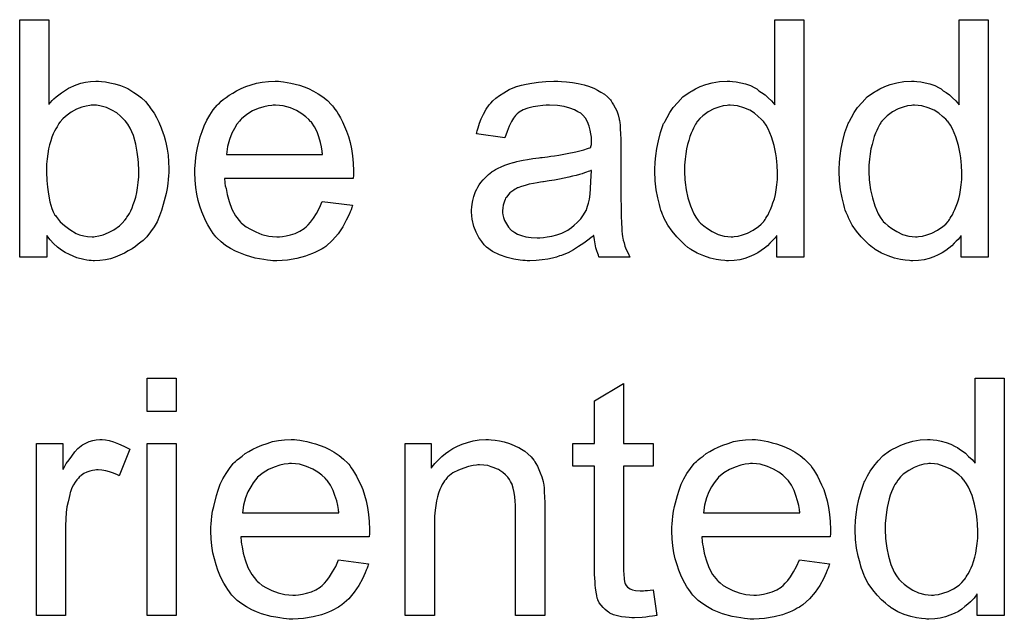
# Model space of a CAD drawing. Extents: x -1.6 to 9, y -2.8 to 5.2.
# Tile 81 of 197: x 6.223 to 6.556, y -0.58 to -0.377. Entities that reach past the tile are written whole.
import ezdxf

# ---------------------------------------------------------------- set-up
doc = ezdxf.new("R2010")
doc.units = 0
doc.layers.add('dfn6-15-57-c_document', color=1, linetype='CONTINUOUS')

msp = doc.modelspace()

# ---------------------------------------------------------------- linework, layer by layer
at = {"layer": 'dfn6-15-57-c_document', "color": 1}
for points in [[(6.233155, -0.406054), (6.233271, -0.405938), (6.233387, -0.405707), (6.233734, -0.40536), (6.234312, -0.404781), (6.234891, -0.404202), (6.235585, -0.403508), (6.236511, -0.402814), (6.237436, -0.40212), (6.23975, -0.400616), (6.242411, -0.399459), (6.243915, -0.39888), (6.245535, -0.398533), (6.247271, -0.398302), (6.249006, -0.398186), (6.249932, -0.398186), (6.250973, -0.398302), (6.252246, -0.398418), (6.25375, -0.398765), (6.255485, -0.399112), (6.257337, -0.39969), (6.259072, -0.400384), (6.259303, -0.4005), (6.259882, -0.400731), (6.260808, -0.40131), (6.261849, -0.402004), (6.263122, -0.402814), (6.264394, -0.403855), (6.265783, -0.405128), (6.26694, -0.406517), (6.267055, -0.406632), (6.267403, -0.407211), (6.267981, -0.408021), (6.268675, -0.409062), (6.269485, -0.41045), (6.270295, -0.41207), (6.271105, -0.413921), (6.271799, -0.415888), (6.271799, -0.416004), (6.271915, -0.41612), (6.27203, -0.416467), (6.272146, -0.416814), (6.272378, -0.417971), (6.272725, -0.419475), (6.273072, -0.42121), (6.273419, -0.423177), (6.273535, -0.425376), (6.27365, -0.42769), (6.27365, -0.427805), (6.27365, -0.428384), (6.27365, -0.429078), (6.273535, -0.430119), (6.273419, -0.431392), (6.273303, -0.43278), (6.273072, -0.4344), (6.272725, -0.436136), (6.271799, -0.439838), (6.271221, -0.441805), (6.270526, -0.443656), (6.269717, -0.445623), (6.268675, -0.447359), (6.267518, -0.449094), (6.266245, -0.450714), (6.26613, -0.45083), (6.265898, -0.451061), (6.265551, -0.451408), (6.264973, -0.451987), (6.264163, -0.452565), (6.263353, -0.453259), (6.262427, -0.453954), (6.26127, -0.454763), (6.259998, -0.455458), (6.258725, -0.456267), (6.255601, -0.45754), (6.253981, -0.458119), (6.252246, -0.458466), (6.250395, -0.458697), (6.248543, -0.458813), (6.248081, -0.458813), (6.247502, -0.458697), (6.246808, -0.458697), (6.245998, -0.458582), (6.244957, -0.45835), (6.242643, -0.457772), (6.24137, -0.457309), (6.240097, -0.45673), (6.238709, -0.456036), (6.237436, -0.455226), (6.236048, -0.454185), (6.234775, -0.453028), (6.233618, -0.451755), (6.232461, -0.450251), (6.232461, -0.45754), (6.223321, -0.45754), (6.223321, -0.377476), (6.233155, -0.377476), (6.233155, -0.406054)], [(6.488042, -0.45754), (6.478902, -0.45754), (6.478902, -0.450251), (6.478786, -0.450367), (6.478671, -0.450598), (6.478324, -0.451061), (6.477861, -0.451639), (6.477282, -0.452218), (6.476588, -0.452912), (6.475778, -0.453722), (6.474737, -0.454532), (6.473696, -0.455342), (6.472539, -0.456152), (6.47115, -0.456846), (6.469646, -0.457425), (6.468142, -0.458003), (6.466407, -0.458466), (6.464555, -0.458697), (6.462588, -0.458813), (6.461894, -0.458813), (6.461431, -0.458697), (6.460043, -0.458582), (6.458423, -0.45835), (6.456456, -0.457887), (6.454258, -0.457193), (6.45206, -0.456267), (6.449861, -0.454995), (6.449746, -0.454995), (6.44963, -0.454763), (6.448936, -0.454301), (6.447895, -0.453375), (6.446622, -0.452218), (6.445118, -0.450714), (6.443614, -0.448863), (6.442109, -0.44678), (6.440837, -0.44435), (6.440837, -0.444235), (6.440721, -0.444003), (6.440605, -0.443656), (6.440374, -0.443193), (6.440143, -0.442499), (6.439796, -0.441689), (6.439564, -0.440879), (6.439333, -0.439838), (6.438754, -0.437524), (6.438176, -0.434863), (6.437829, -0.431855), (6.437713, -0.428615), (6.437713, -0.4285), (6.437713, -0.428268), (6.437713, -0.427805), (6.437713, -0.427111), (6.437829, -0.426417), (6.437829, -0.425491), (6.43806, -0.423409), (6.438407, -0.420979), (6.438986, -0.418318), (6.43968, -0.415541), (6.440605, -0.41288), (6.440605, -0.412764), (6.440721, -0.412533), (6.440953, -0.412186), (6.441184, -0.411723), (6.441878, -0.41045), (6.442804, -0.40883), (6.443961, -0.407095), (6.445465, -0.40536), (6.4472, -0.403508), (6.449283, -0.402004), (6.449399, -0.402004), (6.449514, -0.401889), (6.449861, -0.401657), (6.450324, -0.401426), (6.451481, -0.400847), (6.453101, -0.400037), (6.454952, -0.399343), (6.45715, -0.398765), (6.45958, -0.398302), (6.462126, -0.398186), (6.463051, -0.398186), (6.463977, -0.398302), (6.465249, -0.398418), (6.466754, -0.398765), (6.468373, -0.399112), (6.469993, -0.39969), (6.471497, -0.4005), (6.471729, -0.400616), (6.472191, -0.400847), (6.472886, -0.401426), (6.473811, -0.402004), (6.474968, -0.402814), (6.47601, -0.403855), (6.477167, -0.404897), (6.478208, -0.406169), (6.478208, -0.377476), (6.488042, -0.377476), (6.488042, -0.45754)], [(6.550289, -0.45754), (6.541149, -0.45754), (6.541149, -0.450251), (6.541033, -0.450367), (6.540917, -0.450598), (6.54057, -0.451061), (6.540107, -0.451639), (6.539529, -0.452218), (6.538835, -0.452912), (6.538025, -0.453722), (6.536984, -0.454532), (6.535942, -0.455342), (6.534785, -0.456152), (6.533397, -0.456846), (6.531893, -0.457425), (6.530389, -0.458003), (6.528653, -0.458466), (6.526802, -0.458697), (6.524835, -0.458813), (6.524141, -0.458813), (6.523678, -0.458697), (6.52229, -0.458582), (6.52067, -0.45835), (6.518703, -0.457887), (6.516505, -0.457193), (6.514306, -0.456267), (6.512108, -0.454995), (6.511992, -0.454995), (6.511877, -0.454763), (6.511182, -0.454301), (6.510141, -0.453375), (6.508868, -0.452218), (6.507364, -0.450714), (6.50586, -0.448863), (6.504356, -0.44678), (6.503083, -0.44435), (6.503083, -0.444235), (6.502968, -0.444003), (6.502852, -0.443656), (6.502621, -0.443193), (6.502389, -0.442499), (6.502042, -0.441689), (6.501811, -0.440879), (6.501579, -0.439838), (6.501001, -0.437524), (6.500422, -0.434863), (6.500075, -0.431855), (6.499959, -0.428615), (6.499959, -0.4285), (6.499959, -0.428268), (6.499959, -0.427805), (6.499959, -0.427111), (6.500075, -0.426417), (6.500075, -0.425491), (6.500307, -0.423409), (6.500654, -0.420979), (6.501232, -0.418318), (6.501926, -0.415541), (6.502852, -0.41288), (6.502852, -0.412764), (6.502968, -0.412533), (6.503199, -0.412186), (6.503431, -0.411723), (6.504125, -0.41045), (6.50505, -0.40883), (6.506207, -0.407095), (6.507711, -0.40536), (6.509447, -0.403508), (6.511529, -0.402004), (6.511645, -0.402004), (6.511761, -0.401889), (6.512108, -0.401657), (6.512571, -0.401426), (6.513728, -0.400847), (6.515348, -0.400037), (6.517199, -0.399343), (6.519397, -0.398765), (6.521827, -0.398302), (6.524372, -0.398186), (6.525298, -0.398186), (6.526223, -0.398302), (6.527496, -0.398418), (6.529, -0.398765), (6.53062, -0.399112), (6.53224, -0.39969), (6.533744, -0.4005), (6.533975, -0.400616), (6.534438, -0.400847), (6.535132, -0.401426), (6.536058, -0.402004), (6.537215, -0.402814), (6.538256, -0.403855), (6.539413, -0.404897), (6.540454, -0.406169), (6.540454, -0.377476), (6.550289, -0.377476), (6.550289, -0.45754)], [(6.311484, -0.398302), (6.31241, -0.398418), (6.313567, -0.398649), (6.31484, -0.39888), (6.316344, -0.399227), (6.317732, -0.399575), (6.319352, -0.400153), (6.320856, -0.400731), (6.322476, -0.401541), (6.324096, -0.402467), (6.325715, -0.403508), (6.327219, -0.404781), (6.328608, -0.406169), (6.328724, -0.406285), (6.328955, -0.406517), (6.329302, -0.406979), (6.329765, -0.407673), (6.330343, -0.408483), (6.330922, -0.409409), (6.331616, -0.410566), (6.33231, -0.411954), (6.333004, -0.413459), (6.333699, -0.415078), (6.334277, -0.41693), (6.334856, -0.418896), (6.335318, -0.421095), (6.335666, -0.423409), (6.335897, -0.425838), (6.336013, -0.4285), (6.336013, -0.428615), (6.336013, -0.429078), (6.336013, -0.429888), (6.335897, -0.431045), (6.292509, -0.431045), (6.292509, -0.431161), (6.292509, -0.431508), (6.292625, -0.431971), (6.292625, -0.432665), (6.292741, -0.433475), (6.292972, -0.4344), (6.293319, -0.436483), (6.294014, -0.438797), (6.294939, -0.441342), (6.296212, -0.443656), (6.297832, -0.445739), (6.297947, -0.445739), (6.298063, -0.44597), (6.298757, -0.446549), (6.299798, -0.447359), (6.301187, -0.448168), (6.303038, -0.449094), (6.305121, -0.449904), (6.307435, -0.450483), (6.308707, -0.450598), (6.310096, -0.450714), (6.311021, -0.450714), (6.312063, -0.450598), (6.313335, -0.450367), (6.314724, -0.45002), (6.316344, -0.449557), (6.317848, -0.448863), (6.319352, -0.447937), (6.319467, -0.447821), (6.320046, -0.447359), (6.32074, -0.446664), (6.32155, -0.445739), (6.322476, -0.444466), (6.323517, -0.442846), (6.324558, -0.440995), (6.325484, -0.438797), (6.335666, -0.44007), (6.335666, -0.440185), (6.33555, -0.440417), (6.335434, -0.440879), (6.335203, -0.441574), (6.334856, -0.442268), (6.334508, -0.443193), (6.333583, -0.44516), (6.332426, -0.447359), (6.330806, -0.449673), (6.328955, -0.451871), (6.326641, -0.453954), (6.326525, -0.453954), (6.326294, -0.454185), (6.325947, -0.454416), (6.325484, -0.454763), (6.32479, -0.455111), (6.324096, -0.455458), (6.32317, -0.45592), (6.322129, -0.456383), (6.320972, -0.456846), (6.319815, -0.457309), (6.316922, -0.458003), (6.313682, -0.458582), (6.310096, -0.458813), (6.308823, -0.458813), (6.308013, -0.458697), (6.306972, -0.458582), (6.305699, -0.45835), (6.304311, -0.458119), (6.302807, -0.457887), (6.299567, -0.456962), (6.297832, -0.456267), (6.296212, -0.455573), (6.294476, -0.454648), (6.292856, -0.453606), (6.291352, -0.452449), (6.289848, -0.451061), (6.289733, -0.450945), (6.289501, -0.450714), (6.289154, -0.450251), (6.288691, -0.449557), (6.288113, -0.448747), (6.287534, -0.447821), (6.28684, -0.446664), (6.286146, -0.445392), (6.285452, -0.443888), (6.284757, -0.442268), (6.284179, -0.440417), (6.2836, -0.43845), (6.283138, -0.436367), (6.282791, -0.434053), (6.282559, -0.431623), (6.282444, -0.429078), (6.282444, -0.428962), (6.282444, -0.428384), (6.282444, -0.42769), (6.282559, -0.426648), (6.282675, -0.425376), (6.282791, -0.423987), (6.283022, -0.422367), (6.283369, -0.420748), (6.284295, -0.417045), (6.284873, -0.415194), (6.285567, -0.413227), (6.286493, -0.411376), (6.287534, -0.40964), (6.288691, -0.407905), (6.289964, -0.406285), (6.29008, -0.406169), (6.290311, -0.405938), (6.290774, -0.405591), (6.291352, -0.405012), (6.292047, -0.404434), (6.292972, -0.40374), (6.294014, -0.40293), (6.295286, -0.402236), (6.296559, -0.401426), (6.298063, -0.400731), (6.299683, -0.400037), (6.301418, -0.399459), (6.30327, -0.39888), (6.305236, -0.398533), (6.307319, -0.398302), (6.309517, -0.398186), (6.310674, -0.398186), (6.311484, -0.398302)], [(6.406243, -0.398302), (6.407978, -0.398418), (6.409945, -0.398649), (6.411912, -0.398996), (6.413879, -0.399459), (6.41573, -0.400037), (6.415961, -0.400153), (6.41654, -0.400384), (6.41735, -0.400731), (6.418391, -0.401194), (6.419548, -0.401889), (6.420705, -0.402583), (6.421746, -0.403508), (6.422672, -0.404434), (6.422788, -0.40455), (6.423019, -0.404897), (6.423366, -0.405475), (6.423829, -0.406169), (6.424407, -0.407211), (6.42487, -0.408252), (6.425333, -0.409525), (6.42568, -0.411029), (6.42568, -0.411144), (6.425796, -0.411492), (6.425912, -0.412186), (6.426027, -0.413111), (6.426027, -0.414384), (6.426143, -0.415888), (6.426259, -0.417855), (6.426259, -0.420053), (6.426259, -0.433243), (6.426259, -0.433359), (6.426259, -0.433822), (6.426259, -0.434516), (6.426259, -0.435442), (6.426259, -0.436483), (6.426259, -0.437755), (6.426374, -0.440532), (6.426374, -0.443425), (6.42649, -0.446317), (6.426606, -0.44759), (6.426606, -0.448747), (6.426721, -0.449788), (6.426837, -0.450598), (6.426837, -0.450714), (6.426953, -0.451177), (6.427069, -0.451871), (6.427416, -0.452796), (6.427647, -0.453838), (6.42811, -0.454995), (6.428688, -0.456267), (6.429267, -0.45754), (6.41897, -0.45754), (6.418854, -0.457425), (6.418738, -0.456962), (6.418507, -0.456383), (6.41816, -0.455458), (6.417812, -0.454416), (6.417581, -0.453144), (6.41735, -0.451755), (6.417118, -0.450251), (6.417003, -0.450251), (6.416887, -0.450483), (6.416193, -0.451061), (6.415151, -0.451871), (6.413763, -0.452912), (6.412028, -0.453954), (6.410292, -0.455111), (6.408441, -0.456152), (6.406474, -0.456962), (6.406243, -0.457077), (6.405548, -0.457193), (6.404507, -0.45754), (6.403234, -0.457887), (6.401614, -0.458234), (6.399763, -0.458466), (6.397681, -0.458697), (6.395598, -0.458813), (6.394672, -0.458813), (6.393978, -0.458697), (6.393168, -0.458697), (6.392243, -0.458582), (6.39016, -0.458234), (6.387846, -0.457656), (6.385301, -0.456846), (6.382987, -0.455689), (6.380904, -0.454185), (6.380673, -0.453954), (6.380094, -0.453375), (6.379284, -0.452334), (6.378359, -0.450945), (6.377433, -0.44921), (6.376623, -0.447243), (6.376045, -0.444813), (6.375929, -0.443656), (6.375813, -0.442268), (6.375813, -0.442036), (6.375813, -0.441574), (6.375929, -0.440764), (6.376045, -0.439722), (6.376276, -0.43845), (6.376623, -0.437177), (6.377086, -0.435789), (6.377665, -0.434516), (6.37778, -0.4344), (6.378012, -0.433937), (6.378475, -0.433243), (6.379053, -0.432433), (6.379747, -0.431508), (6.380673, -0.430582), (6.381598, -0.429656), (6.382755, -0.428847), (6.382871, -0.428731), (6.383334, -0.4285), (6.383912, -0.428037), (6.384838, -0.427574), (6.385879, -0.427111), (6.387152, -0.426533), (6.388425, -0.42607), (6.389929, -0.425607), (6.390044, -0.425607), (6.390507, -0.425491), (6.391202, -0.42526), (6.392127, -0.425144), (6.393284, -0.424913), (6.394788, -0.424681), (6.396524, -0.424334), (6.398606, -0.424103), (6.398722, -0.424103), (6.399185, -0.423987), (6.399763, -0.423987), (6.400573, -0.423872), (6.401499, -0.423756), (6.402656, -0.423524), (6.403928, -0.423409), (6.405317, -0.423177), (6.408094, -0.422599), (6.411102, -0.42202), (6.413763, -0.421326), (6.415036, -0.420979), (6.416193, -0.420632), (6.416193, -0.420516), (6.416193, -0.420285), (6.416308, -0.419591), (6.416308, -0.418781), (6.416308, -0.418318), (6.416308, -0.418087), (6.416308, -0.417971), (6.416308, -0.417855), (6.416308, -0.417161), (6.416193, -0.416004), (6.415961, -0.414731), (6.415614, -0.413343), (6.415036, -0.411954), (6.414342, -0.410682), (6.413416, -0.40964), (6.4133, -0.409525), (6.412722, -0.409062), (6.411796, -0.408599), (6.410639, -0.407905), (6.409019, -0.407326), (6.407168, -0.406748), (6.404854, -0.406401), (6.402193, -0.406285), (6.401036, -0.406285), (6.399879, -0.406401), (6.398259, -0.406632), (6.396639, -0.406864), (6.394904, -0.407326), (6.393284, -0.407905), (6.391896, -0.408715), (6.39178, -0.40883), (6.391317, -0.409178), (6.390739, -0.409756), (6.390044, -0.410682), (6.38935, -0.411839), (6.38854, -0.413343), (6.387846, -0.415194), (6.387152, -0.417277), (6.377549, -0.416004), (6.377549, -0.415888), (6.377665, -0.415772), (6.377665, -0.415425), (6.37778, -0.414963), (6.378127, -0.413921), (6.37859, -0.412417), (6.379169, -0.410913), (6.379863, -0.409293), (6.380788, -0.407673), (6.38183, -0.406169), (6.381945, -0.406054), (6.382408, -0.405591), (6.383102, -0.404897), (6.384028, -0.403971), (6.385301, -0.403046), (6.386805, -0.40212), (6.38854, -0.401079), (6.390507, -0.400269), (6.390623, -0.400269), (6.390739, -0.400153), (6.391086, -0.400037), (6.391549, -0.399922), (6.392706, -0.399575), (6.394325, -0.399227), (6.396177, -0.39888), (6.398491, -0.398533), (6.40092, -0.398302), (6.403697, -0.398186), (6.40497, -0.398186), (6.406243, -0.398302)], [(6.249238, -0.406285), (6.247502, -0.406285), (6.247039, -0.406401), (6.245767, -0.406632), (6.244262, -0.406979), (6.242527, -0.407673), (6.240676, -0.408715), (6.23975, -0.409293), (6.238825, -0.410103), (6.237899, -0.410913), (6.236973, -0.411954), (6.236973, -0.41207), (6.236742, -0.412186), (6.236511, -0.412533), (6.236279, -0.412996), (6.235932, -0.413574), (6.235469, -0.414268), (6.235122, -0.415078), (6.234659, -0.416004), (6.234197, -0.417161), (6.23385, -0.418318), (6.233387, -0.419706), (6.23304, -0.421095), (6.232808, -0.422714), (6.232577, -0.42445), (6.232345, -0.426185), (6.232345, -0.428152), (6.232345, -0.428268), (6.232345, -0.428615), (6.232345, -0.429194), (6.232345, -0.429888), (6.232461, -0.430698), (6.232461, -0.431739), (6.232693, -0.433937), (6.23304, -0.436367), (6.233502, -0.438913), (6.234197, -0.441226), (6.234659, -0.442268), (6.235122, -0.443193), (6.235122, -0.443309), (6.235354, -0.443541), (6.235585, -0.443888), (6.235932, -0.44435), (6.236973, -0.445623), (6.238477, -0.446896), (6.240213, -0.448284), (6.242411, -0.449557), (6.243568, -0.45002), (6.244957, -0.450367), (6.246229, -0.450598), (6.247734, -0.450714), (6.248312, -0.450714), (6.248775, -0.450598), (6.250047, -0.450367), (6.251552, -0.45002), (6.253287, -0.449325), (6.255138, -0.4484), (6.256989, -0.447012), (6.257915, -0.446086), (6.258841, -0.44516), (6.258841, -0.445045), (6.259072, -0.444929), (6.259303, -0.444582), (6.259535, -0.444119), (6.259998, -0.443541), (6.260345, -0.442846), (6.260808, -0.441921), (6.26127, -0.440995), (6.261618, -0.439838), (6.26208, -0.438681), (6.262543, -0.437293), (6.26289, -0.435789), (6.263122, -0.434169), (6.263353, -0.432433), (6.263584, -0.430466), (6.263584, -0.4285), (6.263584, -0.428384), (6.263584, -0.428037), (6.263584, -0.427458), (6.263469, -0.426648), (6.263469, -0.425723), (6.263353, -0.424566), (6.263006, -0.422136), (6.262543, -0.419475), (6.261733, -0.416582), (6.260576, -0.414037), (6.259882, -0.412764), (6.259072, -0.411723), (6.259072, -0.411607), (6.258841, -0.411492), (6.258262, -0.410913), (6.257337, -0.409988), (6.256064, -0.408946), (6.254444, -0.408021), (6.252593, -0.407095), (6.250395, -0.406517), (6.249238, -0.406285)], [(6.309633, -0.406285), (6.308939, -0.406285), (6.308476, -0.406401), (6.307203, -0.406517), (6.305699, -0.406864), (6.303848, -0.407442), (6.301881, -0.408252), (6.30003, -0.409409), (6.298179, -0.410913), (6.297947, -0.411144), (6.297484, -0.411723), (6.296675, -0.412764), (6.295865, -0.414153), (6.294939, -0.415772), (6.294129, -0.417855), (6.293435, -0.420285), (6.293088, -0.422946), (6.3256, -0.422946), (6.3256, -0.42283), (6.3256, -0.422599), (6.325484, -0.422252), (6.325484, -0.421789), (6.325252, -0.420401), (6.324905, -0.418896), (6.324327, -0.417045), (6.323748, -0.41531), (6.322823, -0.413574), (6.321782, -0.41207), (6.321782, -0.411954), (6.32155, -0.411839), (6.320972, -0.411144), (6.31993, -0.410219), (6.318542, -0.409178), (6.316806, -0.408136), (6.314724, -0.407211), (6.312294, -0.406517), (6.311021, -0.406401), (6.309633, -0.406285)], [(6.463167, -0.406285), (6.462588, -0.406285), (6.462126, -0.406401), (6.460853, -0.406517), (6.459349, -0.406979), (6.457613, -0.407558), (6.455762, -0.408599), (6.453911, -0.409872), (6.452985, -0.410797), (6.452175, -0.411723), (6.452175, -0.411839), (6.451944, -0.411954), (6.451828, -0.412301), (6.451481, -0.412764), (6.451134, -0.413343), (6.450787, -0.414037), (6.45044, -0.414847), (6.449977, -0.415772), (6.449514, -0.41693), (6.449167, -0.418202), (6.44882, -0.419591), (6.448473, -0.421095), (6.448242, -0.422714), (6.44801, -0.424566), (6.447779, -0.426533), (6.447779, -0.428615), (6.447779, -0.428731), (6.447779, -0.429078), (6.447779, -0.429656), (6.447895, -0.430466), (6.447895, -0.431392), (6.44801, -0.432433), (6.448357, -0.434863), (6.448936, -0.437524), (6.449746, -0.440301), (6.450903, -0.442962), (6.451597, -0.444119), (6.452407, -0.445276), (6.452523, -0.445276), (6.452638, -0.445507), (6.453217, -0.446086), (6.454258, -0.447012), (6.455531, -0.447937), (6.45715, -0.448978), (6.459117, -0.449904), (6.4612, -0.450483), (6.462357, -0.450598), (6.463514, -0.450714), (6.464092, -0.450714), (6.464555, -0.450598), (6.465828, -0.450483), (6.467332, -0.45002), (6.469068, -0.449441), (6.470919, -0.448516), (6.47277, -0.447243), (6.473696, -0.446433), (6.474506, -0.445507), (6.474506, -0.445392), (6.474737, -0.445276), (6.474968, -0.444929), (6.4752, -0.444466), (6.475547, -0.443888), (6.47601, -0.443309), (6.476357, -0.442384), (6.476819, -0.441458), (6.477282, -0.440417), (6.477629, -0.43926), (6.478092, -0.437871), (6.478439, -0.436483), (6.478671, -0.434863), (6.478902, -0.433243), (6.479133, -0.431392), (6.479133, -0.429425), (6.479133, -0.429309), (6.479133, -0.428847), (6.479133, -0.428268), (6.479018, -0.427458), (6.479018, -0.426533), (6.478902, -0.425376), (6.478786, -0.424103), (6.478555, -0.422714), (6.477976, -0.419938), (6.477167, -0.417045), (6.47601, -0.414268), (6.475315, -0.413111), (6.474506, -0.411954), (6.474506, -0.411839), (6.474274, -0.411723), (6.473696, -0.411029), (6.472654, -0.410103), (6.471382, -0.409062), (6.469762, -0.408021), (6.467795, -0.407211), (6.465597, -0.406517), (6.46444, -0.406401), (6.463167, -0.406285)], [(6.525413, -0.406285), (6.524835, -0.406285), (6.524372, -0.406401), (6.5231, -0.406517), (6.521595, -0.406979), (6.51986, -0.407558), (6.518009, -0.408599), (6.516158, -0.409872), (6.515232, -0.410797), (6.514422, -0.411723), (6.514422, -0.411839), (6.514191, -0.411954), (6.514075, -0.412301), (6.513728, -0.412764), (6.513381, -0.413343), (6.513034, -0.414037), (6.512686, -0.414847), (6.512224, -0.415772), (6.511761, -0.41693), (6.511414, -0.418202), (6.511067, -0.419591), (6.51072, -0.421095), (6.510488, -0.422714), (6.510257, -0.424566), (6.510025, -0.426533), (6.510025, -0.428615), (6.510025, -0.428731), (6.510025, -0.429078), (6.510025, -0.429656), (6.510141, -0.430466), (6.510141, -0.431392), (6.510257, -0.432433), (6.510604, -0.434863), (6.511182, -0.437524), (6.511992, -0.440301), (6.513149, -0.442962), (6.513843, -0.444119), (6.514653, -0.445276), (6.514769, -0.445276), (6.514885, -0.445507), (6.515463, -0.446086), (6.516505, -0.447012), (6.517777, -0.447937), (6.519397, -0.448978), (6.521364, -0.449904), (6.523447, -0.450483), (6.524604, -0.450598), (6.525761, -0.450714), (6.526339, -0.450714), (6.526802, -0.450598), (6.528075, -0.450483), (6.529579, -0.45002), (6.531314, -0.449441), (6.533165, -0.448516), (6.535017, -0.447243), (6.535942, -0.446433), (6.536752, -0.445507), (6.536752, -0.445392), (6.536984, -0.445276), (6.537215, -0.444929), (6.537446, -0.444466), (6.537793, -0.443888), (6.538256, -0.443309), (6.538603, -0.442384), (6.539066, -0.441458), (6.539529, -0.440417), (6.539876, -0.43926), (6.540339, -0.437871), (6.540686, -0.436483), (6.540917, -0.434863), (6.541149, -0.433243), (6.54138, -0.431392), (6.54138, -0.429425), (6.54138, -0.429309), (6.54138, -0.428847), (6.54138, -0.428268), (6.541264, -0.427458), (6.541264, -0.426533), (6.541149, -0.425376), (6.541033, -0.424103), (6.540802, -0.422714), (6.540223, -0.419938), (6.539413, -0.417045), (6.538256, -0.414268), (6.537562, -0.413111), (6.536752, -0.411954), (6.536752, -0.411839), (6.536521, -0.411723), (6.535942, -0.411029), (6.534901, -0.410103), (6.533628, -0.409062), (6.532008, -0.408021), (6.530042, -0.407211), (6.527843, -0.406517), (6.526686, -0.406401), (6.525413, -0.406285)], [(6.416308, -0.428384), (6.416193, -0.428384), (6.416077, -0.4285), (6.41573, -0.428615), (6.415267, -0.428731), (6.414689, -0.428962), (6.413994, -0.429194), (6.413185, -0.429425), (6.412259, -0.429656), (6.411218, -0.430004), (6.409945, -0.430235), (6.408672, -0.430582), (6.407168, -0.430929), (6.405548, -0.431276), (6.403928, -0.431623), (6.402077, -0.431855), (6.40011, -0.432202), (6.399879, -0.432202), (6.399185, -0.432318), (6.398028, -0.432549), (6.396755, -0.43278), (6.395367, -0.433012), (6.393978, -0.433359), (6.392706, -0.433706), (6.391549, -0.434169), (6.391433, -0.434169), (6.391086, -0.4344), (6.390623, -0.434632), (6.39016, -0.434979), (6.388772, -0.435904), (6.387615, -0.437293), (6.387615, -0.437408), (6.387383, -0.43764), (6.387268, -0.438103), (6.387036, -0.438681), (6.386805, -0.439375), (6.386574, -0.44007), (6.386458, -0.440995), (6.386342, -0.441921), (6.386342, -0.442036), (6.386342, -0.442615), (6.386458, -0.443309), (6.386689, -0.444235), (6.387036, -0.445276), (6.387615, -0.446317), (6.388309, -0.447474), (6.389235, -0.448516), (6.38935, -0.448631), (6.389813, -0.448863), (6.390507, -0.449325), (6.391433, -0.449788), (6.392706, -0.450251), (6.39421, -0.450714), (6.395945, -0.450945), (6.398028, -0.451061), (6.398953, -0.451061), (6.40011, -0.450945), (6.401383, -0.450714), (6.403003, -0.450483), (6.404623, -0.45002), (6.406358, -0.449441), (6.408094, -0.448631), (6.408325, -0.448516), (6.408788, -0.448168), (6.409598, -0.44759), (6.410523, -0.44678), (6.411565, -0.445854), (6.412722, -0.444697), (6.413647, -0.443309), (6.414573, -0.441805), (6.414689, -0.441689), (6.414804, -0.441226), (6.415036, -0.440417), (6.415383, -0.439375), (6.41573, -0.437987), (6.415961, -0.436367), (6.416077, -0.4344), (6.416193, -0.432086), (6.416308, -0.428384)], [(6.276196, -0.509651), (6.266361, -0.509651), (6.266361, -0.498429), (6.276196, -0.498429), (6.276196, -0.509651)], [(6.555727, -0.578493), (6.546587, -0.578493), (6.546587, -0.571204), (6.546471, -0.57132), (6.546355, -0.571551), (6.546008, -0.572014), (6.545545, -0.572592), (6.544967, -0.573171), (6.544273, -0.573865), (6.543463, -0.574675), (6.542421, -0.575485), (6.54138, -0.576295), (6.540223, -0.577105), (6.538835, -0.577799), (6.537331, -0.578377), (6.535827, -0.578956), (6.534091, -0.579419), (6.53224, -0.57965), (6.530273, -0.579766), (6.529579, -0.579766), (6.529116, -0.57965), (6.527727, -0.579534), (6.526108, -0.579303), (6.524141, -0.57884), (6.521943, -0.578146), (6.519744, -0.57722), (6.517546, -0.575948), (6.51743, -0.575948), (6.517315, -0.575716), (6.51662, -0.575253), (6.515579, -0.574328), (6.514306, -0.573171), (6.512802, -0.571667), (6.511298, -0.569816), (6.509794, -0.567733), (6.508521, -0.565303), (6.508521, -0.565188), (6.508406, -0.564956), (6.50829, -0.564609), (6.508059, -0.564146), (6.507827, -0.563452), (6.50748, -0.562642), (6.507249, -0.561832), (6.507017, -0.560791), (6.506439, -0.558477), (6.50586, -0.555816), (6.505513, -0.552808), (6.505397, -0.549568), (6.505397, -0.549452), (6.505397, -0.549221), (6.505397, -0.548758), (6.505397, -0.548064), (6.505513, -0.54737), (6.505513, -0.546444), (6.505744, -0.544361), (6.506092, -0.541932), (6.50667, -0.539271), (6.507364, -0.536494), (6.50829, -0.533833), (6.50829, -0.533717), (6.508406, -0.533486), (6.508637, -0.533139), (6.508868, -0.532676), (6.509563, -0.531403), (6.510488, -0.529783), (6.511645, -0.528048), (6.513149, -0.526312), (6.514885, -0.524461), (6.516967, -0.522957), (6.517083, -0.522957), (6.517199, -0.522841), (6.517546, -0.52261), (6.518009, -0.522379), (6.519166, -0.5218), (6.520785, -0.52099), (6.522637, -0.520296), (6.524835, -0.519717), (6.527265, -0.519255), (6.52981, -0.519139), (6.530736, -0.519139), (6.531661, -0.519255), (6.532934, -0.51937), (6.534438, -0.519717), (6.536058, -0.520064), (6.537678, -0.520643), (6.539182, -0.521453), (6.539413, -0.521569), (6.539876, -0.5218), (6.54057, -0.522379), (6.541496, -0.522957), (6.542653, -0.523767), (6.543694, -0.524808), (6.544851, -0.52585), (6.545892, -0.527122), (6.545892, -0.498429), (6.555727, -0.498429), (6.555727, -0.578493)], [(6.427184, -0.520412), (6.437134, -0.520412), (6.437134, -0.528048), (6.427184, -0.528048), (6.427184, -0.562179), (6.427184, -0.562411), (6.427184, -0.562874), (6.427184, -0.563568), (6.4273, -0.564378), (6.427416, -0.566229), (6.427531, -0.567039), (6.427647, -0.567617), (6.427763, -0.567849), (6.42811, -0.568311), (6.428573, -0.56889), (6.429382, -0.569468), (6.429614, -0.569584), (6.430192, -0.569816), (6.431234, -0.570047), (6.432738, -0.570163), (6.433895, -0.570163), (6.434473, -0.570047), (6.435283, -0.570047), (6.436209, -0.569931), (6.437134, -0.569816), (6.438407, -0.578493), (6.438176, -0.578493), (6.437713, -0.578609), (6.436903, -0.578724), (6.435862, -0.57884), (6.434705, -0.579072), (6.433432, -0.579187), (6.430887, -0.579303), (6.429961, -0.579303), (6.429035, -0.579187), (6.427878, -0.579072), (6.42649, -0.578956), (6.425102, -0.578609), (6.423829, -0.578262), (6.422556, -0.577683), (6.42244, -0.577567), (6.422093, -0.577336), (6.421631, -0.576989), (6.420936, -0.57641), (6.420358, -0.575832), (6.419664, -0.575022), (6.41897, -0.574212), (6.418507, -0.573171), (6.418507, -0.573055), (6.418275, -0.572592), (6.41816, -0.571782), (6.417928, -0.570625), (6.417697, -0.569121), (6.417581, -0.568196), (6.417581, -0.567154), (6.417465, -0.565882), (6.41735, -0.564609), (6.41735, -0.563221), (6.41735, -0.561601), (6.41735, -0.528048), (6.410061, -0.528048), (6.410061, -0.520412), (6.41735, -0.520412), (6.41735, -0.506065), (6.427184, -0.500164), (6.427184, -0.520412)], [(6.252246, -0.519255), (6.253519, -0.519486), (6.255023, -0.519949), (6.256642, -0.520527), (6.258494, -0.521337), (6.260461, -0.522379), (6.256874, -0.531403), (6.256758, -0.531287), (6.256295, -0.531056), (6.255601, -0.530709), (6.254676, -0.530362), (6.253634, -0.530015), (6.252361, -0.529668), (6.251089, -0.529436), (6.249816, -0.529321), (6.249238, -0.529321), (6.248659, -0.529436), (6.247849, -0.529552), (6.247039, -0.529783), (6.245998, -0.53013), (6.244957, -0.530593), (6.244031, -0.531287), (6.243915, -0.531403), (6.243568, -0.531635), (6.243221, -0.532097), (6.242643, -0.532676), (6.242064, -0.533486), (6.241486, -0.534411), (6.240907, -0.535453), (6.240444, -0.536725), (6.240329, -0.536957), (6.240213, -0.537651), (6.239982, -0.538692), (6.239635, -0.540081), (6.239287, -0.541816), (6.239056, -0.543783), (6.23894, -0.545866), (6.238825, -0.54818), (6.238825, -0.578493), (6.22899, -0.578493), (6.22899, -0.520412), (6.237899, -0.520412), (6.237899, -0.529205), (6.238015, -0.529089), (6.238477, -0.528279), (6.239056, -0.527238), (6.239982, -0.525965), (6.240907, -0.524692), (6.241949, -0.523304), (6.24299, -0.522147), (6.244031, -0.521221), (6.244147, -0.521106), (6.244494, -0.520874), (6.245188, -0.520527), (6.245882, -0.52018), (6.246808, -0.519833), (6.247965, -0.519486), (6.249122, -0.519255), (6.250395, -0.519139), (6.251204, -0.519139), (6.252246, -0.519255)], [(6.276196, -0.578493), (6.266361, -0.578493), (6.266361, -0.520412), (6.276196, -0.520412), (6.276196, -0.578493)], [(6.316922, -0.519255), (6.317848, -0.51937), (6.319005, -0.519602), (6.320277, -0.519833), (6.321782, -0.52018), (6.32317, -0.520527), (6.32479, -0.521106), (6.326294, -0.521684), (6.327914, -0.522494), (6.329533, -0.52342), (6.331153, -0.524461), (6.332657, -0.525734), (6.334046, -0.527122), (6.334161, -0.527238), (6.334393, -0.527469), (6.33474, -0.527932), (6.335203, -0.528626), (6.335781, -0.529436), (6.33636, -0.530362), (6.337054, -0.531519), (6.337748, -0.532907), (6.338442, -0.534411), (6.339136, -0.536031), (6.339715, -0.537882), (6.340293, -0.539849), (6.340756, -0.542048), (6.341103, -0.544361), (6.341335, -0.546791), (6.34145, -0.549452), (6.34145, -0.549568), (6.34145, -0.550031), (6.34145, -0.550841), (6.341335, -0.551998), (6.297947, -0.551998), (6.297947, -0.552113), (6.297947, -0.552461), (6.298063, -0.552923), (6.298063, -0.553617), (6.298179, -0.554427), (6.29841, -0.555353), (6.298757, -0.557436), (6.299451, -0.55975), (6.300377, -0.562295), (6.30165, -0.564609), (6.30327, -0.566692), (6.303385, -0.566692), (6.303501, -0.566923), (6.304195, -0.567501), (6.305236, -0.568311), (6.306625, -0.569121), (6.308476, -0.570047), (6.310559, -0.570857), (6.312873, -0.571435), (6.314145, -0.571551), (6.315534, -0.571667), (6.316459, -0.571667), (6.317501, -0.571551), (6.318773, -0.57132), (6.320162, -0.570972), (6.321782, -0.57051), (6.323286, -0.569816), (6.32479, -0.56889), (6.324905, -0.568774), (6.325484, -0.568311), (6.326178, -0.567617), (6.326988, -0.566692), (6.327914, -0.565419), (6.328955, -0.563799), (6.329996, -0.561948), (6.330922, -0.55975), (6.341103, -0.561022), (6.341103, -0.561138), (6.340988, -0.561369), (6.340872, -0.561832), (6.340641, -0.562526), (6.340293, -0.563221), (6.339946, -0.564146), (6.339021, -0.566113), (6.337864, -0.568311), (6.336244, -0.570625), (6.334393, -0.572824), (6.332079, -0.574906), (6.331963, -0.574906), (6.331732, -0.575138), (6.331385, -0.575369), (6.330922, -0.575716), (6.330228, -0.576063), (6.329533, -0.57641), (6.328608, -0.576873), (6.327566, -0.577336), (6.326409, -0.577799), (6.325252, -0.578262), (6.32236, -0.578956), (6.31912, -0.579534), (6.315534, -0.579766), (6.314261, -0.579766), (6.313451, -0.57965), (6.31241, -0.579534), (6.311137, -0.579303), (6.309749, -0.579072), (6.308245, -0.57884), (6.305005, -0.577914), (6.30327, -0.57722), (6.30165, -0.576526), (6.299914, -0.575601), (6.298294, -0.574559), (6.29679, -0.573402), (6.295286, -0.572014), (6.295171, -0.571898), (6.294939, -0.571667), (6.294592, -0.571204), (6.294129, -0.57051), (6.293551, -0.5697), (6.292972, -0.568774), (6.292278, -0.567617), (6.291584, -0.566345), (6.29089, -0.56484), (6.290195, -0.563221), (6.289617, -0.561369), (6.289038, -0.559403), (6.288576, -0.55732), (6.288229, -0.555006), (6.287997, -0.552576), (6.287881, -0.550031), (6.287881, -0.549915), (6.287881, -0.549337), (6.287881, -0.548642), (6.287997, -0.547601), (6.288113, -0.546328), (6.288229, -0.54494), (6.28846, -0.54332), (6.288807, -0.5417), (6.289733, -0.537998), (6.290311, -0.536147), (6.291005, -0.53418), (6.291931, -0.532329), (6.292972, -0.530593), (6.294129, -0.528858), (6.295402, -0.527238), (6.295518, -0.527122), (6.295749, -0.526891), (6.296212, -0.526544), (6.29679, -0.525965), (6.297484, -0.525387), (6.29841, -0.524692), (6.299451, -0.523883), (6.300724, -0.523188), (6.301997, -0.522379), (6.303501, -0.521684), (6.305121, -0.52099), (6.306856, -0.520412), (6.308707, -0.519833), (6.310674, -0.519486), (6.312757, -0.519255), (6.314955, -0.519139), (6.316112, -0.519139), (6.316922, -0.519255)], [(6.382524, -0.519255), (6.383797, -0.51937), (6.385301, -0.519602), (6.386921, -0.519949), (6.388656, -0.520412), (6.390276, -0.521106), (6.390507, -0.521221), (6.39097, -0.521453), (6.39178, -0.5218), (6.392706, -0.522379), (6.393863, -0.523073), (6.394904, -0.523998), (6.395945, -0.524924), (6.396871, -0.526081), (6.396986, -0.526197), (6.397218, -0.526659), (6.397565, -0.527238), (6.398144, -0.528048), (6.398606, -0.529205), (6.399069, -0.530362), (6.399648, -0.53175), (6.399995, -0.533254), (6.399995, -0.53337), (6.40011, -0.533833), (6.400226, -0.534527), (6.400342, -0.535453), (6.400342, -0.536841), (6.400458, -0.538461), (6.400573, -0.540428), (6.400573, -0.542857), (6.400573, -0.578493), (6.390739, -0.578493), (6.390739, -0.54332), (6.390739, -0.543205), (6.390739, -0.543089), (6.390739, -0.542279), (6.390739, -0.541238), (6.390623, -0.539965), (6.390507, -0.538461), (6.390276, -0.536957), (6.389929, -0.535568), (6.389582, -0.534296), (6.389582, -0.53418), (6.38935, -0.533833), (6.389003, -0.533254), (6.388656, -0.53256), (6.388078, -0.531866), (6.387383, -0.531056), (6.386458, -0.530246), (6.385417, -0.529552), (6.385301, -0.529436), (6.384954, -0.529205), (6.38426, -0.528973), (6.38345, -0.528626), (6.382524, -0.528279), (6.381367, -0.527932), (6.379979, -0.527816), (6.37859, -0.527701), (6.378012, -0.527701), (6.377549, -0.527816), (6.376392, -0.527932), (6.374888, -0.528163), (6.373268, -0.528742), (6.371417, -0.529436), (6.369566, -0.530362), (6.36783, -0.53175), (6.367599, -0.531982), (6.367136, -0.53256), (6.366789, -0.533023), (6.366442, -0.533601), (6.365979, -0.534296), (6.365632, -0.535106), (6.365169, -0.536031), (6.364706, -0.537188), (6.364359, -0.538461), (6.364012, -0.539849), (6.363781, -0.541353), (6.363549, -0.542973), (6.363318, -0.54494), (6.363318, -0.546907), (6.363318, -0.578493), (6.353483, -0.578493), (6.353483, -0.520412), (6.362276, -0.520412), (6.362276, -0.528742), (6.362392, -0.528626), (6.362624, -0.528279), (6.362971, -0.527816), (6.363434, -0.527238), (6.364128, -0.526544), (6.364938, -0.525734), (6.365863, -0.524808), (6.36702, -0.523883), (6.368177, -0.523073), (6.369566, -0.522147), (6.37107, -0.521337), (6.37269, -0.520643), (6.374541, -0.520064), (6.376392, -0.519602), (6.378475, -0.519255), (6.380673, -0.519139), (6.381598, -0.519139), (6.382524, -0.519255)], [(6.472539, -0.519255), (6.473464, -0.51937), (6.474621, -0.519602), (6.475894, -0.519833), (6.477398, -0.52018), (6.478786, -0.520527), (6.480406, -0.521106), (6.48191, -0.521684), (6.48353, -0.522494), (6.48515, -0.52342), (6.48677, -0.524461), (6.488274, -0.525734), (6.489662, -0.527122), (6.489778, -0.527238), (6.490009, -0.527469), (6.490356, -0.527932), (6.490819, -0.528626), (6.491398, -0.529436), (6.491976, -0.530362), (6.49267, -0.531519), (6.493365, -0.532907), (6.494059, -0.534411), (6.494753, -0.536031), (6.495332, -0.537882), (6.49591, -0.539849), (6.496373, -0.542048), (6.49672, -0.544361), (6.496951, -0.546791), (6.497067, -0.549452), (6.497067, -0.549568), (6.497067, -0.550031), (6.497067, -0.550841), (6.496951, -0.551998), (6.453564, -0.551998), (6.453564, -0.552113), (6.453564, -0.552461), (6.45368, -0.552923), (6.45368, -0.553617), (6.453795, -0.554427), (6.454027, -0.555353), (6.454374, -0.557436), (6.455068, -0.55975), (6.455993, -0.562295), (6.457266, -0.564609), (6.458886, -0.566692), (6.459002, -0.566692), (6.459117, -0.566923), (6.459812, -0.567501), (6.460853, -0.568311), (6.462241, -0.569121), (6.464092, -0.570047), (6.466175, -0.570857), (6.468489, -0.571435), (6.469762, -0.571551), (6.47115, -0.571667), (6.472076, -0.571667), (6.473117, -0.571551), (6.47439, -0.57132), (6.475778, -0.570972), (6.477398, -0.57051), (6.478902, -0.569816), (6.480406, -0.56889), (6.480522, -0.568774), (6.4811, -0.568311), (6.481795, -0.567617), (6.482605, -0.566692), (6.48353, -0.565419), (6.484571, -0.563799), (6.485613, -0.561948), (6.486538, -0.55975), (6.49672, -0.561022), (6.49672, -0.561138), (6.496604, -0.561369), (6.496489, -0.561832), (6.496257, -0.562526), (6.49591, -0.563221), (6.495563, -0.564146), (6.494637, -0.566113), (6.49348, -0.568311), (6.49186, -0.570625), (6.490009, -0.572824), (6.487695, -0.574906), (6.48758, -0.574906), (6.487348, -0.575138), (6.487001, -0.575369), (6.486538, -0.575716), (6.485844, -0.576063), (6.48515, -0.57641), (6.484224, -0.576873), (6.483183, -0.577336), (6.482026, -0.577799), (6.480869, -0.578262), (6.477976, -0.578956), (6.474737, -0.579534), (6.47115, -0.579766), (6.469877, -0.579766), (6.469068, -0.57965), (6.468026, -0.579534), (6.466754, -0.579303), (6.465365, -0.579072), (6.463861, -0.57884), (6.460622, -0.577914), (6.458886, -0.57722), (6.457266, -0.576526), (6.455531, -0.575601), (6.453911, -0.574559), (6.452407, -0.573402), (6.450903, -0.572014), (6.450787, -0.571898), (6.450556, -0.571667), (6.450208, -0.571204), (6.449746, -0.57051), (6.449167, -0.5697), (6.448589, -0.568774), (6.447895, -0.567617), (6.4472, -0.566345), (6.446506, -0.56484), (6.445812, -0.563221), (6.445233, -0.561369), (6.444655, -0.559403), (6.444192, -0.55732), (6.443845, -0.555006), (6.443614, -0.552576), (6.443498, -0.550031), (6.443498, -0.549915), (6.443498, -0.549337), (6.443498, -0.548642), (6.443614, -0.547601), (6.443729, -0.546328), (6.443845, -0.54494), (6.444076, -0.54332), (6.444423, -0.5417), (6.445349, -0.537998), (6.445928, -0.536147), (6.446622, -0.53418), (6.447547, -0.532329), (6.448589, -0.530593), (6.449746, -0.528858), (6.451018, -0.527238), (6.451134, -0.527122), (6.451365, -0.526891), (6.451828, -0.526544), (6.452407, -0.525965), (6.453101, -0.525387), (6.454027, -0.524692), (6.455068, -0.523883), (6.456341, -0.523188), (6.457613, -0.522379), (6.459117, -0.521684), (6.460737, -0.52099), (6.462473, -0.520412), (6.464324, -0.519833), (6.466291, -0.519486), (6.468373, -0.519255), (6.470572, -0.519139), (6.471729, -0.519139), (6.472539, -0.519255)], [(6.315071, -0.527238), (6.314377, -0.527238), (6.313914, -0.527354), (6.312641, -0.527469), (6.311137, -0.527816), (6.309286, -0.528395), (6.307319, -0.529205), (6.305468, -0.530362), (6.303617, -0.531866), (6.303385, -0.532097), (6.302922, -0.532676), (6.302113, -0.533717), (6.301303, -0.535106), (6.300377, -0.536725), (6.299567, -0.538808), (6.298873, -0.541238), (6.298526, -0.543899), (6.331038, -0.543899), (6.331038, -0.543783), (6.331038, -0.543552), (6.330922, -0.543205), (6.330922, -0.542742), (6.33069, -0.541353), (6.330343, -0.539849), (6.329765, -0.537998), (6.329186, -0.536263), (6.328261, -0.534527), (6.327219, -0.533023), (6.327219, -0.532907), (6.326988, -0.532792), (6.326409, -0.532097), (6.325368, -0.531172), (6.32398, -0.53013), (6.322244, -0.529089), (6.320162, -0.528163), (6.317732, -0.527469), (6.316459, -0.527354), (6.315071, -0.527238)], [(6.470687, -0.527238), (6.469993, -0.527238), (6.46953, -0.527354), (6.468258, -0.527469), (6.466754, -0.527816), (6.464902, -0.528395), (6.462935, -0.529205), (6.461084, -0.530362), (6.459233, -0.531866), (6.459002, -0.532097), (6.458539, -0.532676), (6.457729, -0.533717), (6.456919, -0.535106), (6.455993, -0.536725), (6.455184, -0.538808), (6.454489, -0.541238), (6.454142, -0.543899), (6.486654, -0.543899), (6.486654, -0.543783), (6.486654, -0.543552), (6.486538, -0.543205), (6.486538, -0.542742), (6.486307, -0.541353), (6.48596, -0.539849), (6.485381, -0.537998), (6.484803, -0.536263), (6.483877, -0.534527), (6.482836, -0.533023), (6.482836, -0.532907), (6.482605, -0.532792), (6.482026, -0.532097), (6.480985, -0.531172), (6.479596, -0.53013), (6.477861, -0.529089), (6.475778, -0.528163), (6.473349, -0.527469), (6.472076, -0.527354), (6.470687, -0.527238)], [(6.530851, -0.527238), (6.530273, -0.527238), (6.52981, -0.527354), (6.528537, -0.527469), (6.527033, -0.527932), (6.525298, -0.528511), (6.523447, -0.529552), (6.521595, -0.530825), (6.52067, -0.53175), (6.51986, -0.532676), (6.51986, -0.532792), (6.519628, -0.532907), (6.519513, -0.533254), (6.519166, -0.533717), (6.518819, -0.534296), (6.518471, -0.53499), (6.518124, -0.5358), (6.517662, -0.536725), (6.517199, -0.537882), (6.516852, -0.539155), (6.516505, -0.540543), (6.516158, -0.542048), (6.515926, -0.543667), (6.515695, -0.545519), (6.515463, -0.547485), (6.515463, -0.549568), (6.515463, -0.549684), (6.515463, -0.550031), (6.515463, -0.550609), (6.515579, -0.551419), (6.515579, -0.552345), (6.515695, -0.553386), (6.516042, -0.555816), (6.51662, -0.558477), (6.51743, -0.561254), (6.518587, -0.563915), (6.519281, -0.565072), (6.520091, -0.566229), (6.520207, -0.566229), (6.520323, -0.56646), (6.520901, -0.567039), (6.521943, -0.567964), (6.523215, -0.56889), (6.524835, -0.569931), (6.526802, -0.570857), (6.528885, -0.571435), (6.530042, -0.571551), (6.531199, -0.571667), (6.531777, -0.571667), (6.53224, -0.571551), (6.533512, -0.571435), (6.535017, -0.570972), (6.536752, -0.570394), (6.538603, -0.569468), (6.540454, -0.568196), (6.54138, -0.567386), (6.54219, -0.56646), (6.54219, -0.566345), (6.542421, -0.566229), (6.542653, -0.565882), (6.542884, -0.565419), (6.543231, -0.56484), (6.543694, -0.564262), (6.544041, -0.563336), (6.544504, -0.562411), (6.544967, -0.561369), (6.545314, -0.560212), (6.545777, -0.558824), (6.546124, -0.557436), (6.546355, -0.555816), (6.546587, -0.554196), (6.546818, -0.552345), (6.546818, -0.550378), (6.546818, -0.550262), (6.546818, -0.549799), (6.546818, -0.549221), (6.546702, -0.548411), (6.546702, -0.547485), (6.546587, -0.546328), (6.546471, -0.545056), (6.546239, -0.543667), (6.545661, -0.54089), (6.544851, -0.537998), (6.543694, -0.535221), (6.543, -0.534064), (6.54219, -0.532907), (6.54219, -0.532792), (6.541959, -0.532676), (6.54138, -0.531982), (6.540339, -0.531056), (6.539066, -0.530015), (6.537446, -0.528973), (6.535479, -0.528163), (6.533281, -0.527469), (6.532124, -0.527354), (6.530851, -0.527238)]]:
    msp.add_lwpolyline(points, dxfattribs=at)

doc.saveas('drawing.dxf')
